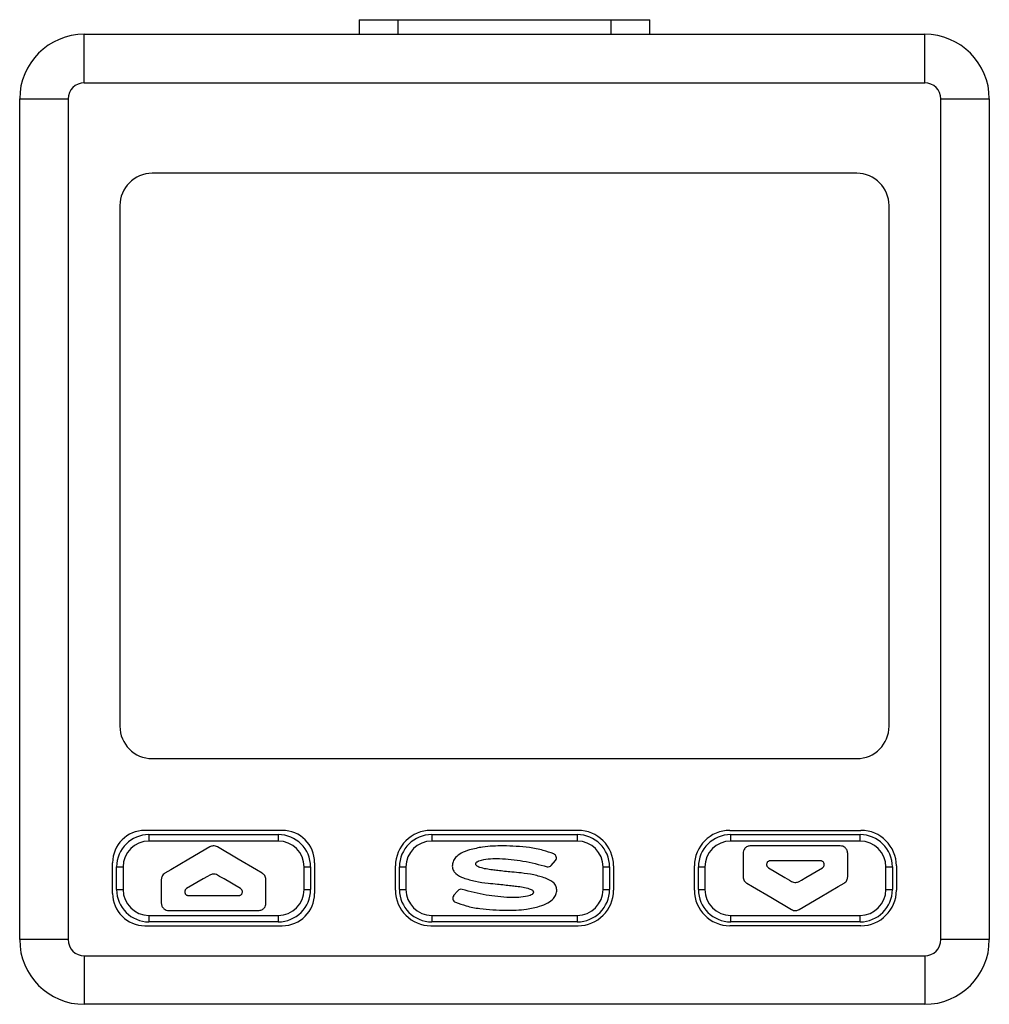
# Model space of a CAD drawing. Header units: millimetres. Extents: x 56 to 624, y -436 to 314.
# Tile 8 of 22: x 63 to 93, y 136 to 167. Entities that reach past the tile are written whole.
import ezdxf

# ---------------------------------------------------------------- set-up
doc = ezdxf.new("R2010")
doc.units = ezdxf.units.MM

msp = doc.modelspace()

# ---------------------------------------------------------------- linework, layer by layer
at = {"color": 7, "linetype": 'Continuous', "lineweight": 25}
for p, q in [((73.134, 166.689), (74.334, 166.689)), ((73.134, 166.689), (73.134, 166.239)), ((74.334, 166.689), (74.334, 166.239)), ((74.334, 166.689), (80.934, 166.689)), ((80.934, 166.689), (82.134, 166.689)), ((80.934, 166.239), (80.934, 166.689)), ((82.134, 166.239), (82.134, 166.689)), ((64.634, 164.739), (64.634, 166.239)), ((64.634, 166.239), (90.634, 166.239)), ((90.634, 164.739), (90.634, 166.239)), ((64.634, 164.739), (90.634, 164.739)), ((62.634, 164.239), (64.134, 164.239)), ((62.634, 138.239), (62.634, 164.239)), ((64.134, 164.239), (64.134, 138.239)), ((91.134, 164.239), (92.634, 164.239)), ((91.134, 138.239), (91.134, 164.239)), ((92.634, 164.239), (92.634, 138.239)), ((88.534, 161.939), (66.734, 161.939)), ((65.734, 160.939), (65.734, 144.839)), ((89.534, 144.839), (89.534, 160.939)), ((66.734, 143.839), (88.534, 143.839)), ((70.759, 141.619), (66.509, 141.619)), ((79.909, 141.619), (75.359, 141.619)), ((84.609, 141.619), (88.659, 141.619)), ((66.634, 141.489), (66.634, 141.289)), ((66.634, 141.489), (70.634, 141.489)), ((70.634, 141.289), (66.634, 141.289)), ((70.634, 141.489), (70.634, 141.289)), ((75.384, 141.489), (75.384, 141.289)), ((75.384, 141.489), (79.884, 141.489)), ((79.884, 141.289), (75.384, 141.289)), ((79.884, 141.489), (79.884, 141.289)), ((84.634, 141.289), (84.634, 141.489)), ((84.634, 141.489), (88.634, 141.489)), ((88.634, 141.289), (84.634, 141.289)), ((88.634, 141.289), (88.634, 141.489)), ((68.517, 141.108), (67.872, 140.73)), ((69.396, 140.73), (68.751, 141.108)), ((85.676, 141.139), (85.245, 141.139)), ((87.592, 141.139), (85.676, 141.139)), ((88.023, 141.139), (87.592, 141.139)), ((67.872, 140.73), (67.309, 140.401)), ((69.96, 140.401), (69.396, 140.73)), ((79.083, 140.536), (79.211, 140.686)), ((85.014, 140.908), (85.014, 140.713)), ((85.014, 140.713), (85.014, 140.183)), ((88.254, 140.713), (88.254, 140.908)), ((88.254, 140.183), (88.254, 140.713)), ((65.509, 139.669), (65.509, 140.619)), ((65.634, 139.789), (65.634, 140.489)), ((65.634, 140.489), (65.834, 140.489)), ((65.834, 140.489), (65.834, 139.789)), ((67.309, 140.401), (67.129, 140.296)), ((70.14, 140.296), (69.96, 140.401)), ((71.434, 139.789), (71.434, 140.489)), ((71.434, 140.489), (71.634, 140.489)), ((71.634, 140.489), (71.634, 139.789)), ((71.759, 140.619), (71.759, 139.669)), ((74.259, 139.769), (74.259, 140.519)), ((74.384, 139.789), (74.384, 140.489)), ((74.384, 140.489), (74.584, 140.489)), ((74.584, 140.489), (74.584, 139.789)), ((80.684, 139.789), (80.684, 140.489)), ((80.684, 140.489), (80.884, 140.489)), ((80.884, 140.489), (80.884, 139.789)), ((81.009, 140.519), (81.009, 139.769)), ((83.509, 139.769), (83.509, 140.519)), ((83.634, 139.789), (83.634, 140.489)), ((83.634, 140.489), (83.834, 140.489)), ((83.834, 140.489), (83.834, 139.789)), ((85.799, 140.461), (86.311, 140.162)), ((86.177, 140.677), (85.858, 140.677)), ((87.091, 140.677), (86.177, 140.677)), ((86.957, 140.162), (87.469, 140.461)), ((87.41, 140.677), (87.091, 140.677)), ((89.434, 139.789), (89.434, 140.489)), ((89.434, 140.489), (89.634, 140.489)), ((89.634, 140.489), (89.634, 139.789)), ((89.759, 140.519), (89.759, 139.769)), ((67.014, 140.096), (67.014, 139.566)), ((68.311, 140.117), (67.799, 139.818)), ((68.448, 140.197), (68.311, 140.117)), ((68.517, 140.238), (68.448, 140.197)), ((68.82, 140.197), (68.751, 140.238)), ((68.957, 140.117), (68.82, 140.197)), ((69.469, 139.818), (68.957, 140.117)), ((70.254, 139.566), (70.254, 140.096)), ((86.311, 140.162), (86.448, 140.082)), ((86.448, 140.082), (86.517, 140.041)), ((86.751, 140.041), (86.82, 140.082)), ((86.82, 140.082), (86.957, 140.162)), ((65.634, 139.789), (65.834, 139.789)), ((71.434, 139.789), (71.634, 139.789)), ((74.384, 139.789), (74.584, 139.789)), ((80.684, 139.789), (80.884, 139.789)), ((83.634, 139.789), (83.834, 139.789)), ((85.129, 139.983), (85.309, 139.878)), ((85.309, 139.878), (85.872, 139.549)), ((87.396, 139.549), (87.96, 139.878)), ((87.96, 139.878), (88.14, 139.983)), ((89.434, 139.789), (89.634, 139.789)), ((67.014, 139.566), (67.014, 139.371)), ((67.858, 139.602), (68.177, 139.602)), ((68.177, 139.602), (69.091, 139.602)), ((69.091, 139.602), (69.41, 139.602)), ((70.254, 139.371), (70.254, 139.566)), ((76.19, 139.751), (76.061, 139.6)), ((85.872, 139.549), (86.517, 139.171)), ((86.751, 139.171), (87.396, 139.549)), ((66.634, 138.989), (66.634, 138.789)), ((66.634, 138.989), (70.634, 138.989)), ((67.245, 139.139), (67.676, 139.139)), ((67.676, 139.139), (69.592, 139.139)), ((69.592, 139.139), (70.023, 139.139)), ((70.634, 138.989), (70.634, 138.789)), ((75.384, 138.989), (75.384, 138.789)), ((75.384, 138.989), (79.884, 138.989)), ((79.884, 138.989), (79.884, 138.789)), ((84.634, 138.789), (84.634, 138.989)), ((84.634, 138.989), (88.634, 138.989)), ((88.634, 138.789), (88.634, 138.989)), ((66.509, 138.669), (70.759, 138.669)), ((70.634, 138.789), (66.634, 138.789)), ((75.359, 138.669), (79.909, 138.669)), ((79.884, 138.789), (75.384, 138.789)), ((88.659, 138.669), (84.609, 138.669)), ((88.634, 138.789), (84.634, 138.789)), ((64.134, 138.239), (62.634, 138.239)), ((92.634, 138.239), (91.134, 138.239)), ((64.634, 137.739), (64.634, 136.239)), ((64.634, 137.739), (90.634, 137.739)), ((90.634, 137.739), (90.634, 136.239)), ((90.634, 136.239), (64.634, 136.239))]:
    msp.add_line(p, q, dxfattribs=at)
for centre, radius, start, end in [((64.634, 164.239), 2, 90, 180), ((90.634, 164.239), 2, 360, 90), ((64.634, 164.239), 0.5, 90, 180), ((90.634, 164.239), 0.5, 0, 90), ((66.734, 160.939), 1, 90, 180), ((88.534, 160.939), 1, 0, 90), ((66.734, 144.839), 1, 180, 270), ((88.534, 144.839), 1, 270, 0), ((66.509, 140.619), 1, 90, 180), ((70.759, 140.619), 1, 0, 90), ((75.359, 140.519), 1.1, 90, 180), ((79.909, 140.519), 1.1, 0, 90), ((84.609, 140.519), 1.1, 90, 180), ((88.659, 140.519), 1.1, 0, 90), ((66.634, 140.489), 1, 90, 180), ((66.634, 140.489), 0.8, 90, 180), ((70.634, 140.489), 1, 0, 90), ((70.634, 140.489), 0.8, 0, 90), ((75.384, 140.489), 1, 90, 180), ((75.384, 140.489), 0.8, 90, 180), ((79.884, 140.489), 1, 0, 90), ((79.884, 140.489), 0.8, 0, 90), ((84.634, 140.489), 1, 90, 180), ((84.634, 140.489), 0.8, 90, 180), ((88.634, 140.489), 1, 0, 90), ((88.634, 140.489), 0.8, 0, 90), ((79.113, 140.77), 0.128, 319.5714, 69.884), ((78.985, 140.619), 0.128, 254.8008, 319.5714), ((66.634, 139.789), 1, 180, 270), ((66.634, 139.789), 0.8, 180, 270), ((70.634, 139.789), 0.8, 270, 0), ((70.634, 139.789), 1, 270, 0), ((75.359, 139.769), 1.1, 180, 270), ((75.384, 139.789), 1, 180, 270), ((75.384, 139.789), 0.8, 180, 270), ((76.287, 139.668), 0.128, 74.8008, 139.5714), ((79.884, 139.789), 0.8, 270, 0), ((79.884, 139.789), 1, 270, 0), ((79.909, 139.769), 1.1, 270, 0), ((84.609, 139.769), 1.1, 180, 270), ((84.634, 139.789), 1, 180, 270), ((84.634, 139.789), 0.8, 180, 270), ((88.634, 139.789), 0.8, 270, 0), ((88.634, 139.789), 1, 270, 0), ((88.659, 139.769), 1.1, 270, 0), ((66.509, 139.669), 1, 180, 270), ((70.759, 139.669), 1, 270, 0), ((76.159, 139.517), 0.128, 139.5714, 249.884), ((64.634, 138.239), 2, 180, 270), ((64.634, 138.239), 0.5, 180, 270), ((90.634, 138.239), 2, 270, 0), ((90.634, 138.239), 0.5, 270, 0)]:
    msp.add_arc(centre, radius, start, end, dxfattribs=at)
for points, knots in [([(68.751, 141.108), (68.73, 141.118), (68.689, 141.137), (68.606, 141.144), (68.551, 141.122), (68.517, 141.108)], [0, 0, 0, 0, 0.279696, 0.560769, 1, 1, 1, 1]), ([(76.552, 141.016), (76.464, 140.985), (76.308, 140.93), (76.132, 140.801), (76.034, 140.654), (76.025, 140.556), (76.02, 140.508)], [0, 0, 0, 0, 0.351988, 0.62969, 0.81634, 1, 1, 1, 1]), ([(77.591, 141.14), (77.378, 141.137), (77.027, 141.131), (76.686, 141.048), (76.552, 141.016)], [0, 0, 0, 0, 0.605027, 1, 1, 1, 1]), ([(79.157, 140.89), (79.049, 140.93), (78.804, 141.019), (78.278, 141.114), (77.862, 141.13), (77.591, 141.14)], [0, 0, 0, 0, 0.2175441, 0.4896986, 1, 1, 1, 1]), ([(85.245, 141.139), (85.212, 141.135), (85.144, 141.126), (85.068, 141.065), (85.022, 140.988), (85.017, 140.935), (85.014, 140.908)], [0, 0, 0, 0, 0.27934, 0.558164, 0.778603, 1, 1, 1, 1]), ([(88.254, 140.908), (88.25, 140.942), (88.241, 141.01), (88.179, 141.086), (88.103, 141.131), (88.049, 141.137), (88.023, 141.139)], [0, 0, 0, 0, 0.280494, 0.559569, 0.779569, 1, 1, 1, 1]), ([(76.745, 140.581), (76.746, 140.587), (76.746, 140.599), (76.754, 140.617), (76.768, 140.634), (76.797, 140.657), (76.849, 140.681), (77.075, 140.746), (77.291, 140.747), (77.479, 140.749)], [0, 0, 0, 0, 0.0229323, 0.0468219, 0.0738143, 0.1054256, 0.1858221, 0.2922556, 1, 1, 1, 1]), ([(77.479, 140.749), (77.722, 140.729), (78.221, 140.69), (78.704, 140.561), (78.951, 140.495)], [0, 0, 0, 0, 0.488597, 1, 1, 1, 1]), ([(76.02, 140.508), (76.025, 140.466), (76.037, 140.38), (76.157, 140.24), (76.282, 140.184), (76.366, 140.147)], [0, 0, 0, 0, 0.231897, 0.483173, 1, 1, 1, 1]), ([(77.264, 140.394), (77.13, 140.412), (76.976, 140.433), (76.817, 140.493), (76.778, 140.516), (76.756, 140.539), (76.746, 140.559), (76.745, 140.574), (76.745, 140.581)], [0, 0, 0, 0, 0.695576, 0.801283, 0.882566, 0.925708, 0.963326, 1, 1, 1, 1]), ([(77.636, 140.351), (77.567, 140.359), (77.442, 140.374), (77.318, 140.388), (77.264, 140.394)], [0, 0, 0, 0, 0.561245, 1, 1, 1, 1]), ([(85.858, 140.677), (85.848, 140.676), (85.827, 140.674), (85.799, 140.662), (85.775, 140.643), (85.756, 140.619), (85.744, 140.59), (85.741, 140.56), (85.745, 140.529), (85.754, 140.511), (85.758, 140.502)], [0, 0, 0, 0, 0.1249309, 0.2497872, 0.3746605, 0.4996448, 0.6247717, 0.7497856, 0.8746907, 1, 1, 1, 1]), ([(85.758, 140.502), (85.765, 140.493), (85.776, 140.477), (85.792, 140.466), (85.799, 140.461)], [0, 0, 0, 0, 0.5587983, 1, 1, 1, 1]), ([(87.51, 140.502), (87.514, 140.511), (87.523, 140.529), (87.527, 140.56), (87.524, 140.59), (87.512, 140.619), (87.494, 140.643), (87.469, 140.662), (87.441, 140.674), (87.421, 140.676), (87.41, 140.677)], [0, 0, 0, 0, 0.1250157, 0.2499438, 0.3748637, 0.4998617, 0.6249717, 0.749942, 0.8747754, 1, 1, 1, 1]), ([(87.469, 140.461), (87.478, 140.467), (87.494, 140.478), (87.505, 140.494), (87.51, 140.502)], [0, 0, 0, 0, 0.558507, 1, 1, 1, 1]), ([(67.129, 140.296), (67.11, 140.283), (67.074, 140.257), (67.027, 140.189), (67.019, 140.131), (67.014, 140.096)], [0, 0, 0, 0, 0.280176, 0.559682, 1, 1, 1, 1]), ([(68.751, 140.238), (68.73, 140.247), (68.689, 140.267), (68.605, 140.274), (68.551, 140.251), (68.517, 140.238)], [0, 0, 0, 0, 0.281303, 0.56114, 1, 1, 1, 1]), ([(70.254, 140.096), (70.252, 140.119), (70.248, 140.163), (70.213, 140.238), (70.167, 140.274), (70.14, 140.296)], [0, 0, 0, 0, 0.282396, 0.562499, 1, 1, 1, 1]), ([(76.366, 140.147), (76.488, 140.11), (76.737, 140.034), (76.996, 140.002), (77.127, 139.985)], [0, 0, 0, 0, 0.490431, 1, 1, 1, 1]), ([(78.145, 140.301), (78.05, 140.311), (77.88, 140.327), (77.711, 140.344), (77.636, 140.351)], [0, 0, 0, 0, 0.559993, 1, 1, 1, 1]), ([(78.906, 140.14), (78.784, 140.177), (78.535, 140.253), (78.277, 140.285), (78.145, 140.301)], [0, 0, 0, 0, 0.490431, 1, 1, 1, 1]), ([(79.252, 139.779), (79.247, 139.82), (79.236, 139.907), (79.115, 140.047), (78.99, 140.102), (78.906, 140.14)], [0, 0, 0, 0, 0.231897, 0.483173, 1, 1, 1, 1]), ([(85.014, 140.183), (85.016, 140.16), (85.02, 140.116), (85.055, 140.041), (85.101, 140.005), (85.129, 139.983)], [0, 0, 0, 0, 0.282396, 0.562499, 1, 1, 1, 1]), ([(88.14, 139.983), (88.158, 139.996), (88.194, 140.022), (88.241, 140.09), (88.249, 140.148), (88.254, 140.183)], [0, 0, 0, 0, 0.280176, 0.559682, 1, 1, 1, 1]), ([(67.758, 139.777), (67.754, 139.768), (67.745, 139.75), (67.741, 139.719), (67.744, 139.689), (67.756, 139.66), (67.774, 139.636), (67.799, 139.617), (67.827, 139.605), (67.848, 139.603), (67.858, 139.602)], [0, 0, 0, 0, 0.125016, 0.249944, 0.374864, 0.499862, 0.624972, 0.749942, 0.874775, 1, 1, 1, 1]), ([(67.799, 139.818), (67.79, 139.812), (67.774, 139.801), (67.763, 139.784), (67.758, 139.777)], [0, 0, 0, 0, 0.558507, 1, 1, 1, 1]), ([(69.41, 139.602), (69.421, 139.603), (69.441, 139.605), (69.469, 139.617), (69.494, 139.636), (69.512, 139.66), (69.524, 139.689), (69.527, 139.719), (69.523, 139.75), (69.514, 139.768), (69.51, 139.777)], [0, 0, 0, 0, 0.124931, 0.249787, 0.374661, 0.499645, 0.624772, 0.749786, 0.874691, 1, 1, 1, 1]), ([(69.51, 139.777), (69.504, 139.786), (69.492, 139.802), (69.476, 139.813), (69.469, 139.818)], [0, 0, 0, 0, 0.558798, 1, 1, 1, 1]), ([(77.794, 139.538), (77.55, 139.557), (77.052, 139.597), (76.568, 139.726), (76.321, 139.792)], [0, 0, 0, 0, 0.488597, 1, 1, 1, 1]), ([(77.127, 139.985), (77.222, 139.976), (77.392, 139.959), (77.562, 139.943), (77.636, 139.935)], [0, 0, 0, 0, 0.559993, 1, 1, 1, 1]), ([(77.636, 139.935), (77.706, 139.927), (77.83, 139.913), (77.954, 139.899), (78.008, 139.893)], [0, 0, 0, 0, 0.561245, 1, 1, 1, 1]), ([(78.008, 139.893), (78.142, 139.875), (78.296, 139.854), (78.455, 139.793), (78.494, 139.771), (78.516, 139.748), (78.527, 139.727), (78.527, 139.713), (78.527, 139.706)], [0, 0, 0, 0, 0.695576, 0.801283, 0.882566, 0.925708, 0.963326, 1, 1, 1, 1]), ([(78.72, 139.271), (78.808, 139.302), (78.965, 139.357), (79.141, 139.486), (79.238, 139.632), (79.248, 139.731), (79.252, 139.779)], [0, 0, 0, 0, 0.351988, 0.62969, 0.81634, 1, 1, 1, 1]), ([(86.517, 140.041), (86.538, 140.031), (86.579, 140.012), (86.663, 140.005), (86.717, 140.027), (86.751, 140.041)], [0, 0, 0, 0, 0.2813026, 0.5611395, 1, 1, 1, 1]), ([(78.527, 139.706), (78.527, 139.7), (78.527, 139.687), (78.518, 139.669), (78.504, 139.653), (78.476, 139.63), (78.423, 139.605), (78.197, 139.541), (77.981, 139.539), (77.794, 139.538)], [0, 0, 0, 0, 0.0229323, 0.0468219, 0.0738143, 0.1054256, 0.1858221, 0.2922556, 1, 1, 1, 1]), ([(67.014, 139.371), (67.018, 139.337), (67.027, 139.269), (67.089, 139.193), (67.166, 139.148), (67.219, 139.142), (67.245, 139.139)], [0, 0, 0, 0, 0.280494, 0.559569, 0.779569, 1, 1, 1, 1]), ([(70.023, 139.139), (70.057, 139.144), (70.124, 139.153), (70.201, 139.214), (70.246, 139.291), (70.251, 139.344), (70.254, 139.371)], [0, 0, 0, 0, 0.27934, 0.558164, 0.778603, 1, 1, 1, 1]), ([(76.115, 139.397), (76.224, 139.357), (76.469, 139.267), (76.994, 139.172), (77.41, 139.157), (77.682, 139.146)], [0, 0, 0, 0, 0.2175441, 0.4896986, 1, 1, 1, 1]), ([(77.682, 139.146), (77.894, 139.15), (78.245, 139.156), (78.586, 139.238), (78.72, 139.271)], [0, 0, 0, 0, 0.605027, 1, 1, 1, 1]), ([(86.517, 139.171), (86.538, 139.161), (86.579, 139.142), (86.663, 139.134), (86.717, 139.157), (86.751, 139.171)], [0, 0, 0, 0, 0.279696, 0.560769, 1, 1, 1, 1])]:
    msp.add_open_spline(points, degree=3, knots=knots, dxfattribs=at)

doc.saveas('drawing.dxf')
